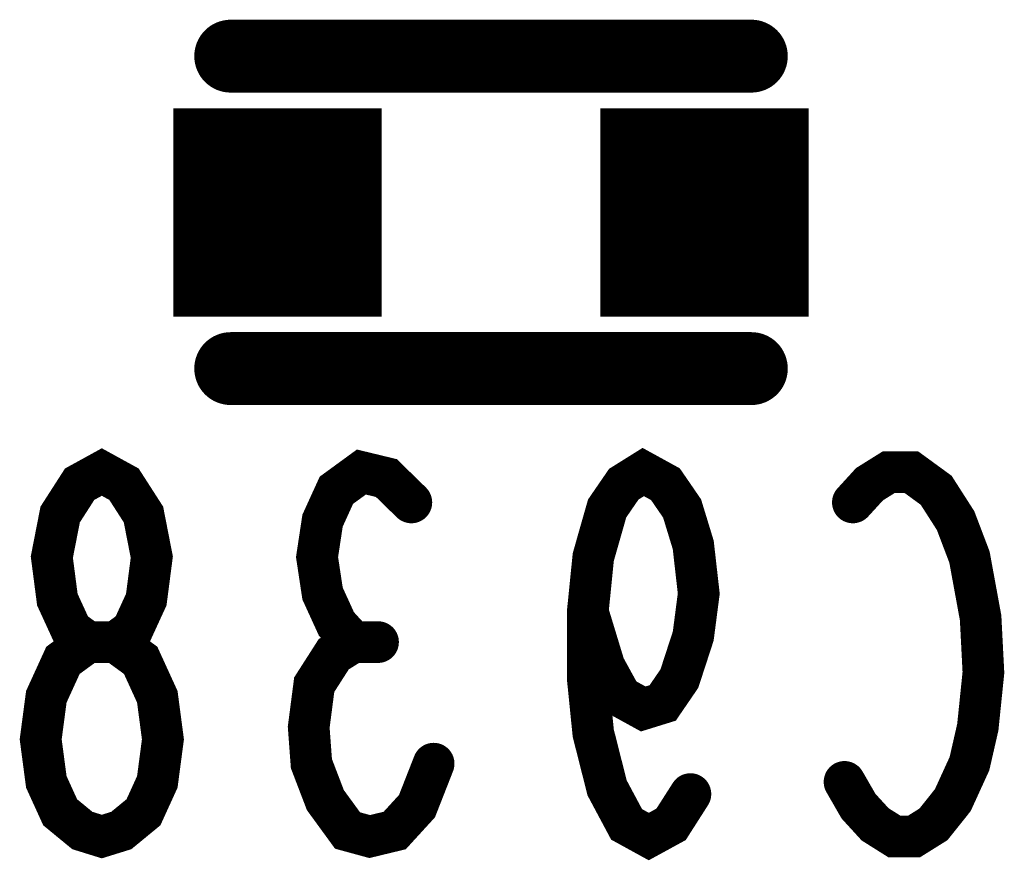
# Model space of a CAD drawing. Extents: x 0 to 8.86, y -3.29 to 6.3.
# Tile 25 of 129: x 5.69 to 5.78, y 1.18 to 1.26. Entities that reach past the tile are written whole.
import ezdxf

# ---------------------------------------------------------------- set-up
doc = ezdxf.new("R2010")
doc.units = 0
doc.layers.get('0').update_dxf_attribs({"color": 3, "linetype": 'CONTINUOUS'})

# ---------------------------------------------------------------- blocks, each defined once
blk = doc.blocks.new('PAD_S1')
at = {"const_width": 1}
blk.add_lwpolyline([(-0.5, 0), (0.5, 0)], dxfattribs=at)
blk = doc.blocks.new('PAD_R1')
at = {"const_width": 0.5}
blk.add_lwpolyline([(0.25, 0, 1), (-0.25, 0, 1)], format="xyb", close=True, dxfattribs=at)

msp = doc.modelspace()

# ---------------------------------------------------------------- linework, layer by layer
for points, const_width in [([(5.70988, 1.25406), (5.75988, 1.25406)], 0.007), ([(5.70988, 1.25406), (5.75988, 1.25406)], 0.007), ([(5.70988, 1.22406), (5.75988, 1.22406)], 0.007), ([(5.70988, 1.22406), (5.75988, 1.22406)], 0.007), ([(5.72163, 1.1978), (5.72003, 1.19955), (5.7187, 1.20246), (5.71817, 1.20596), (5.7187, 1.20946), (5.72003, 1.21238), (5.72243, 1.21413), (5.72483, 1.21355), (5.72723, 1.21121)], 0.004), ([(5.75403, 1.18321), (5.75217, 1.1803), (5.75003, 1.17913), (5.7479, 1.1803), (5.74603, 1.1838), (5.7447, 1.18905), (5.74417, 1.1943), (5.74417, 1.20071), (5.7447, 1.20596), (5.74603, 1.21063), (5.74763, 1.21296), (5.7495, 1.21413), (5.75163, 1.21296), (5.75323, 1.21063), (5.7543, 1.20713), (5.75483, 1.20246), (5.7543, 1.19838), (5.75297, 1.1943), (5.75137, 1.19196), (5.7495, 1.19138), (5.74737, 1.19255), (5.74577, 1.19546), (5.74417, 1.20071)], 0.004), ([(5.76963, 1.21121), (5.77123, 1.21296), (5.7731, 1.21413), (5.77523, 1.21413), (5.77763, 1.21238), (5.7795, 1.20946), (5.78083, 1.20596), (5.7819, 1.20013), (5.78217, 1.19488), (5.78163, 1.18963), (5.78083, 1.18613), (5.77923, 1.18263), (5.77737, 1.1803), (5.7755, 1.17913), (5.77363, 1.17913), (5.77177, 1.1803), (5.77017, 1.18205), (5.76883, 1.18438)], 0.004), ([(5.72937, 1.18613), (5.72777, 1.18205), (5.72563, 1.17971), (5.72323, 1.17913), (5.7211, 1.17971), (5.71897, 1.18263), (5.71763, 1.18613), (5.71737, 1.18963), (5.7179, 1.19371), (5.71977, 1.19663), (5.72163, 1.1978), (5.72403, 1.1978)], 0.004)]:
    msp.add_lwpolyline(points, dxfattribs=dict(const_width=const_width))
at = {"const_width": 0.004}
msp.add_lwpolyline([(5.6975, 1.17913), (5.69563, 1.17971), (5.6935, 1.18146), (5.69217, 1.18438), (5.69163, 1.18846), (5.69217, 1.19255), (5.69377, 1.19605), (5.69617, 1.1978), (5.69883, 1.1978), (5.70043, 1.19896), (5.70177, 1.20188), (5.7023, 1.20596), (5.7015, 1.21005), (5.69963, 1.21296), (5.6975, 1.21413), (5.69537, 1.21296), (5.6935, 1.21005), (5.6927, 1.20596), (5.69323, 1.20188), (5.69457, 1.19896), (5.69617, 1.1978), (5.69883, 1.1978), (5.70123, 1.19605), (5.70283, 1.19255), (5.70337, 1.18846), (5.70283, 1.18438), (5.7015, 1.18146), (5.69937, 1.17971)], close=True, dxfattribs=at)

# ---------------------------------------------------------------- block references
for name, p, xscale, yscale in [('PAD_R1', (5.70988, 1.25406), 0.007, 0.007), ('PAD_R1', (5.70988, 1.25406), 0.007, 0.007), ('PAD_R1', (5.75988, 1.25406), 0.007, 0.007), ('PAD_R1', (5.75988, 1.25406), 0.007, 0.007), ('PAD_S1', (5.71438, 1.23906), 0.02, 0.02), ('PAD_S1', (5.75538, 1.23906), 0.02, 0.02), ('PAD_R1', (5.70988, 1.22406), 0.007, 0.007), ('PAD_R1', (5.70988, 1.22406), 0.007, 0.007), ('PAD_R1', (5.75988, 1.22406), 0.007, 0.007), ('PAD_R1', (5.75988, 1.22406), 0.007, 0.007), ('PAD_R1', (5.72723, 1.21121), 0.004, 0.004), ('PAD_R1', (5.76963, 1.21121), 0.004, 0.004), ('PAD_R1', (5.74417, 1.20071), 0.004, 0.004), ('PAD_R1', (5.72163, 1.1978), 0.004, 0.004), ('PAD_R1', (5.72403, 1.1978), 0.004, 0.004), ('PAD_R1', (5.72937, 1.18613), 0.004, 0.004), ('PAD_R1', (5.76883, 1.18438), 0.004, 0.004), ('PAD_R1', (5.75403, 1.18321), 0.004, 0.004)]:
    msp.add_blockref(name, p, dxfattribs=dict(xscale=xscale, yscale=yscale))

doc.saveas('drawing.dxf')
